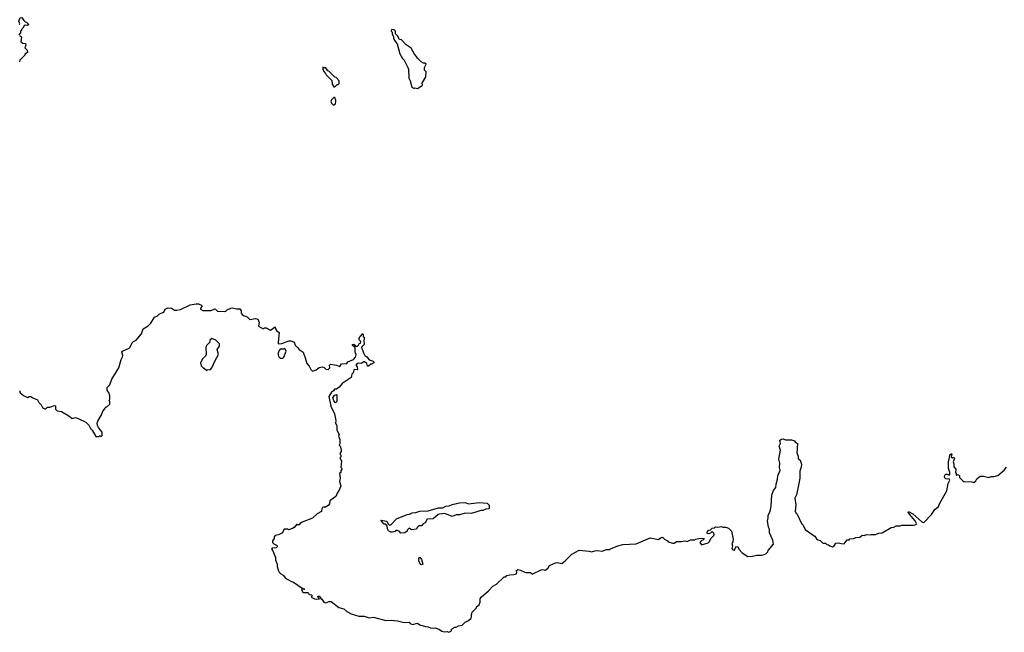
# Model space of a CAD drawing. Extents: x 2029662 to 2246637, y 225654 to 401419.
# Tile 102 of 256: x 2068159 to 2080084, y 314158 to 321585. Entities that reach past the tile are written whole.
import ezdxf

# ---------------------------------------------------------------- set-up
doc = ezdxf.new("R2010")
doc.units = 0

msp = doc.modelspace()

# ---------------------------------------------------------------- linework, layer by layer
at = {"layer": '0CON20XD'}
for points in [[(2068155, 321528), (2068162, 321535), (2068150, 321565), (2068163, 321607), (2068185, 321612), (2068207, 321577), (2068225, 321560), (2068240, 321555), (2068270, 321525), (2068255, 321513), (2068225, 321518), (2068211, 321509), (2068198, 321482), (2068180, 321465), (2068180, 321455), (2068170, 321445), (2068170, 321425), (2068148, 321402)], [(2072975, 320750), (2073032, 320785), (2073038, 320795), (2073032, 320815), (2073077, 320893), (2073082, 320952), (2073063, 320973), (2073062, 321005), (2073080, 321045), (2073067, 321057), (2073048, 321058), (2073020, 321075), (2072977, 321117), (2072965, 321140), (2072940, 321165), (2072899, 321239), (2072841, 321281), (2072785, 321340), (2072760, 321345), (2072735, 321390), (2072710, 321415), (2072710, 321445), (2072695, 321460), (2072663, 321467), (2072660, 321445), (2072670, 321435), (2072670, 321415), (2072687, 321377), (2072688, 321355), (2072710, 321315), (2072732, 321292), (2072765, 321170), (2072796, 321116), (2072816, 321096), (2072860, 321005), (2072866, 320985), (2072872, 320875), (2072890, 320845), (2072910, 320765), (2072935, 320750), (2072945, 320760), (2072975, 320750)], [(2068155, 321390), (2068165, 321390), (2068182, 321372), (2068173, 321315), (2068195, 321299), (2068230, 321295), (2068233, 321275), (2068223, 321245), (2068250, 321215), (2068252, 321188), (2068220, 321165), (2068220, 321155), (2068160, 321095), (2068157, 321073)], [(2071975, 320770), (2072002, 320798), (2072015, 320800), (2072028, 320812), (2072030, 320845), (2071990, 320885), (2071975, 320890), (2071905, 320960), (2071890, 320965), (2071865, 321000), (2071845, 321000), (2071832, 321008), (2071830, 320985), (2071842, 320955), (2071863, 320933), (2071870, 320915), (2071938, 320848), (2071943, 320803), (2071962, 320772), (2071975, 320770)], [(2071965, 320552), (2071982, 320565), (2071987, 320587), (2071988, 320605), (2071975, 320640), (2071965, 320640), (2071937, 320613), (2071928, 320595), (2071935, 320572), (2071955, 320553), (2071965, 320552)], [(2068155, 317090), (2068165, 317060), (2068205, 317028), (2068255, 317003), (2068275, 317017), (2068295, 317017), (2068319, 316999), (2068375, 316977), (2068389, 316945), (2068418, 316915), (2068433, 316885), (2068448, 316875), (2068465, 316867), (2068475, 316869), (2068495, 316888), (2068525, 316887), (2068579, 316909), (2068592, 316902), (2068594, 316864), (2068614, 316844), (2068665, 316833), (2068755, 316781), (2068795, 316750), (2068835, 316763), (2068865, 316748), (2068960, 316705), (2068995, 316670), (2069015, 316630), (2069035, 316610), (2069082, 316532), (2069115, 316530), (2069125, 316540), (2069135, 316540), (2069145, 316530), (2069158, 316542), (2069158, 316585), (2069115, 316640), (2069102, 316665), (2069098, 316695), (2069104, 316716), (2069150, 316795), (2069165, 316840), (2069190, 316865), (2069192, 316878), (2069205, 316890), (2069215, 316890), (2069250, 316925), (2069250, 316955), (2069242, 316965), (2069250, 316985), (2069250, 317025), (2069237, 317067), (2069218, 317088), (2069218, 317125), (2069252, 317158), (2069274, 317226), (2069358, 317365), (2069387, 317465), (2069403, 317497), (2069406, 317515), (2069395, 317556), (2069405, 317567), (2069485, 317602), (2069498, 317615), (2069515, 317662), (2069536, 317684), (2069569, 317701), (2069634, 317776), (2069655, 317837), (2069715, 317872), (2069746, 317904), (2069790, 317980), (2069827, 317993), (2069850, 318015), (2069874, 318026), (2069905, 318040), (2069922, 318075), (2069955, 318092), (2069996, 318086), (2070033, 318063), (2070063, 318063), (2070105, 318072), (2070225, 318127), (2070295, 318138), (2070325, 318138), (2070360, 318125), (2070368, 318115), (2070350, 318085), (2070350, 318075), (2070375, 318060), (2070475, 318060), (2070525, 318080), (2070553, 318053), (2070635, 318048), (2070655, 318050), (2070672, 318068), (2070715, 318088), (2070735, 318090), (2070785, 318078), (2070825, 318078), (2070842, 318055), (2070842, 318025), (2070852, 318012), (2070868, 317998), (2070915, 317982), (2070945, 317950), (2071015, 317962), (2071043, 317953), (2071058, 317915), (2071050, 317875), (2071065, 317860), (2071105, 317840), (2071115, 317840), (2071125, 317850), (2071145, 317850), (2071195, 317820), (2071255, 317860), (2071258, 317835), (2071268, 317815), (2071302, 317792), (2071288, 317675), (2071290, 317655), (2071332, 317658), (2071418, 317692), (2071442, 317692), (2071475, 317679), (2071486, 317665), (2071495, 317638), (2071525, 317612), (2071542, 317585), (2071592, 317555), (2071619, 317475), (2071638, 317415), (2071666, 317386), (2071684, 317344), (2071705, 317322), (2071751, 317339), (2071785, 317368), (2071825, 317377), (2071845, 317370), (2071866, 317346), (2071895, 317344), (2071914, 317365), (2071912, 317395), (2071925, 317408), (2071995, 317397), (2072035, 317380), (2072055, 317412), (2072122, 317418), (2072135, 317437), (2072203, 317467), (2072228, 317492), (2072234, 317525), (2072223, 317555), (2072222, 317612), (2072190, 317635), (2072190, 317645), (2072205, 317650), (2072228, 317628), (2072252, 317628), (2072268, 317642), (2072272, 317658), (2072288, 317662), (2072290, 317685), (2072272, 317702), (2072270, 317725), (2072280, 317735), (2072282, 317748), (2072298, 317762), (2072305, 317780), (2072320, 317765), (2072320, 317745), (2072330, 317735), (2072332, 317715), (2072328, 317695), (2072330, 317645), (2072300, 317615), (2072322, 317545), (2072338, 317515), (2072365, 317498), (2072392, 317462), (2072440, 317445), (2072450, 317435), (2072450, 317425), (2072425, 317408), (2072413, 317407), (2072385, 317383), (2072370, 317385), (2072362, 317415), (2072335, 317436), (2072325, 317437), (2072295, 317417), (2072265, 317420), (2072248, 317415), (2072230, 317395), (2072246, 317376), (2072252, 317345), (2072245, 317338), (2072215, 317342), (2072205, 317338), (2072197, 317305), (2072181, 317289), (2072176, 317265)], [(2070425, 317332), (2070435, 317340), (2070470, 317345), (2070486, 317364), (2070527, 317455), (2070568, 317525), (2070552, 317585), (2070580, 317625), (2070580, 317655), (2070535, 317700), (2070485, 317720), (2070462, 317698), (2070460, 317675), (2070425, 317640), (2070412, 317615), (2070416, 317524), (2070408, 317505), (2070372, 317475), (2070348, 317422), (2070355, 317390), (2070385, 317360), (2070395, 317360), (2070425, 317332)], [(2071345, 317480), (2071357, 317493), (2071388, 317565), (2071378, 317588), (2071365, 317600), (2071355, 317590), (2071315, 317590), (2071300, 317575), (2071288, 317542), (2071288, 317518), (2071300, 317495), (2071315, 317482), (2071345, 317480)], [(2072176, 317265), (2072172, 317248), (2072065, 317175), (2072029, 317131), (2071995, 317107), (2071970, 317105), (2071960, 317085), (2071935, 317070), (2071903, 317015), (2071928, 316898), (2071973, 316805), (2071987, 316725), (2071984, 316694), (2071998, 316665), (2071998, 316608), (2072028, 316555), (2072022, 316535), (2072037, 316495), (2072038, 316442), (2072030, 316425), (2072040, 316415), (2072052, 316375), (2072052, 316348), (2072040, 316335), (2072040, 316315), (2072050, 316305), (2072050, 316285), (2072042, 316278), (2072040, 316265), (2072058, 316235), (2072050, 316155), (2072058, 316148), (2072060, 316135), (2072050, 316115), (2072050, 316095), (2072032, 316085), (2072040, 316025), (2072032, 315985), (2072048, 315935), (2072032, 315888), (2072002, 315845), (2071986, 315804), (2071915, 315750), (2071910, 315715), (2071893, 315697), (2071855, 315672), (2071845, 315677), (2071825, 315672), (2071817, 315655), (2071815, 315622), (2071760, 315595), (2071705, 315542), (2071580, 315495), (2071565, 315480), (2071555, 315480), (2071545, 315460), (2071525, 315460), (2071515, 315470), (2071485, 315430), (2071462, 315418), (2071415, 315402), (2071405, 315408), (2071363, 315407), (2071352, 315398), (2071348, 315382), (2071340, 315365), (2071295, 315340), (2071255, 315330), (2071240, 315315), (2071240, 315295), (2071220, 315265), (2071220, 315245), (2071235, 315230), (2071270, 315215), (2071277, 315207), (2071277, 315195), (2071265, 315183), (2071215, 315177), (2071210, 315165), (2071226, 315146), (2071258, 315065), (2071257, 315035), (2071277, 314985), (2071277, 314955), (2071292, 314905), (2071302, 314885), (2071322, 314865), (2071349, 314849), (2071380, 314815), (2071405, 314799), (2071452, 314772), (2071475, 314766), (2071582, 314692), (2071612, 314685), (2071605, 314678), (2071585, 314682), (2071572, 314678), (2071585, 314648), (2071595, 314641), (2071651, 314641), (2071666, 314616), (2071695, 314612), (2071702, 314605), (2071690, 314585), (2071730, 314565), (2071755, 314559), (2071790, 314565), (2071775, 314580), (2071770, 314595), (2071785, 314597), (2071802, 314585), (2071802, 314572), (2071819, 314559), (2071842, 314522), (2071865, 314516), (2071907, 314533), (2071932, 314532), (2072025, 314458), (2072085, 314442), (2072122, 314412), (2072175, 314380), (2072265, 314354), (2072333, 314353), (2072392, 314332), (2072445, 314340), (2072592, 314302), (2072664, 314304), (2072736, 314296), (2072815, 314278), (2072875, 314280), (2072890, 314265), (2072915, 314253), (2072975, 314270), (2073005, 314250), (2073075, 314227), (2073105, 314226), (2073133, 314213), (2073165, 314207), (2073195, 314213), (2073245, 314192), (2073273, 314173), (2073305, 314162), (2073336, 314166), (2073355, 314158), (2073390, 314175), (2073390, 314195), (2073425, 314220), (2073445, 314220), (2073473, 314237), (2073517, 314243), (2073555, 314280), (2073595, 314302), (2073625, 314330), (2073632, 314345), (2073630, 314375), (2073638, 314402), (2073690, 314455), (2073690, 314465), (2073725, 314490), (2073736, 314524), (2073738, 314565), (2073750, 314585), (2073838, 314662), (2073891, 314719), (2073935, 314742), (2074025, 314830), (2074045, 314830), (2074060, 314845), (2074094, 314856), (2074143, 314857), (2074175, 314868), (2074182, 314885), (2074170, 314905), (2074191, 314918), (2074225, 314912), (2074275, 314886), (2074295, 314882), (2074345, 314883), (2074365, 314868), (2074375, 314867), (2074475, 314917), (2074495, 314920), (2074527, 314913), (2074559, 314941), (2074575, 314967), (2074648, 315002), (2074674, 315004), (2074725, 314993), (2074766, 315024), (2074845, 315107), (2074935, 315152), (2075055, 315142), (2075085, 315132), (2075124, 315146), (2075155, 315150), (2075215, 315142), (2075265, 315162), (2075305, 315160), (2075315, 315170), (2075405, 315208), (2075465, 315222), (2075625, 315232), (2075795, 315302), (2075895, 315282), (2075920, 315305), (2075945, 315310), (2075970, 315285), (2076005, 315268), (2076015, 315253), (2076065, 315238), (2076085, 315238), (2076115, 315257), (2076173, 315257), (2076215, 315268), (2076245, 315260), (2076285, 315277), (2076335, 315280), (2076343, 315287), (2076405, 315299), (2076450, 315295), (2076443, 315277), (2076414, 315266), (2076398, 315245), (2076415, 315220), (2076498, 315242), (2076515, 315260), (2076528, 315295), (2076565, 315330), (2076570, 315345), (2076568, 315358), (2076545, 315380), (2076525, 315360), (2076505, 315352), (2076490, 315355), (2076480, 315365), (2076500, 315395), (2076525, 315400), (2076545, 315420), (2076574, 315426), (2076585, 315437), (2076615, 315432), (2076655, 315440), (2076675, 315432), (2076713, 315433), (2076745, 315422), (2076780, 315385), (2076800, 315285), (2076798, 315255), (2076784, 315235), (2076794, 315205), (2076784, 315175), (2076795, 315157), (2076818, 315152), (2076832, 315195), (2076845, 315200), (2076859, 315189), (2076870, 315165), (2076911, 315121), (2076978, 315078), (2077035, 315080), (2077085, 315092), (2077145, 315092), (2077175, 315100), (2077195, 315110), (2077220, 315135), (2077225, 315150), (2077288, 315225), (2077282, 315275), (2077241, 315365), (2077240, 315405), (2077227, 315437), (2077216, 315505), (2077226, 315545), (2077224, 315575), (2077249, 315625), (2077259, 315689), (2077268, 315822), (2077290, 315875), (2077318, 315915), (2077321, 315955), (2077339, 316015), (2077341, 316055), (2077369, 316125), (2077360, 316155), (2077367, 316207), (2077354, 316255), (2077372, 316365), (2077358, 316415), (2077374, 316446), (2077364, 316486), (2077385, 316501), (2077404, 316504), (2077435, 316490), (2077505, 316492), (2077545, 316478), (2077557, 316457), (2077580, 316445), (2077571, 316335), (2077587, 316295), (2077588, 316265), (2077594, 316254), (2077612, 316245), (2077626, 316195), (2077625, 316160), (2077609, 316111), (2077606, 316025), (2077593, 315943), (2077567, 315825), (2077548, 315785), (2077558, 315705), (2077552, 315625), (2077560, 315605), (2077575, 315590), (2077628, 315475), (2077648, 315455), (2077672, 315405), (2077758, 315345), (2077788, 315325), (2077811, 315291), (2077825, 315280), (2077855, 315272), (2077885, 315240), (2077917, 315237), (2077933, 315223), (2077955, 315220), (2077970, 315205), (2078003, 315193), (2078022, 315205), (2078045, 315240), (2078075, 315242), (2078107, 315233), (2078145, 315232), (2078183, 315277), (2078205, 315280), (2078215, 315290), (2078257, 315293), (2078285, 315308), (2078335, 315310), (2078363, 315337), (2078385, 315330), (2078415, 315342), (2078465, 315338), (2078475, 315342), (2078523, 315343), (2078565, 315358), (2078607, 315363), (2078713, 315427), (2078747, 315433), (2078773, 315447), (2078825, 315450), (2078845, 315458), (2078985, 315458), (2079017, 315463), (2079020, 315475), (2079005, 315508), (2078935, 315591), (2078921, 315615), (2078925, 315622), (2078976, 315596), (2079085, 315498), (2079101, 315491), (2079115, 315492), (2079203, 315587), (2079244, 315646), (2079287, 315683), (2079303, 315725), (2079387, 315873), (2079405, 315960), (2079423, 316003), (2079417, 316017), (2079396, 316014), (2079375, 316020), (2079362, 316032), (2079361, 316045), (2079366, 316064), (2079375, 316073), (2079394, 316074), (2079415, 316063), (2079424, 316075), (2079424, 316095), (2079409, 316145), (2079409, 316225), (2079422, 316275), (2079425, 316310), (2079443, 316327), (2079450, 316315), (2079443, 316307), (2079440, 316285), (2079455, 316272), (2079475, 316280), (2079480, 316265), (2079463, 316225), (2079474, 316195), (2079475, 316162), (2079498, 316135), (2079493, 316095), (2079500, 316085), (2079500, 316065), (2079505, 316060), (2079515, 316070), (2079528, 316068), (2079540, 316055), (2079540, 316035), (2079580, 315995), (2079595, 315988), (2079692, 315982), (2079715, 315972), (2079738, 315995), (2079751, 316019), (2079791, 316049), (2079831, 316051), (2079895, 316036), (2079925, 316046), (2079963, 316047), (2080005, 316057), (2080082, 316125), (2080109, 316161)], [(2071985, 316940), (2071962, 316965), (2071950, 317005), (2071975, 317032), (2071995, 317040), (2072000, 317035), (2072000, 316955), (2071985, 316940)], [(2072775, 315360), (2072759, 315379), (2072735, 315390), (2072715, 315390), (2072705, 315380), (2072675, 315370), (2072655, 315372), (2072625, 315388), (2072614, 315414), (2072608, 315448), (2072585, 315470), (2072575, 315470), (2072562, 315482), (2072533, 315517), (2072605, 315506), (2072618, 315478), (2072632, 315462), (2072655, 315460), (2072722, 315535), (2072852, 315585), (2072882, 315588), (2072912, 315605), (2072958, 315612), (2073005, 315628), (2073108, 315632), (2073230, 315665), (2073282, 315668), (2073320, 315685), (2073360, 315690), (2073395, 315706), (2073484, 315726), (2073555, 315731), (2073595, 315716), (2073725, 315733), (2073822, 315725), (2073845, 315698), (2073847, 315665), (2073842, 315655), (2073805, 315650), (2073770, 315635), (2073745, 315633), (2073695, 315617), (2073625, 315599), (2073555, 315604), (2073485, 315580), (2073445, 315583), (2073395, 315560), (2073309, 315599), (2073245, 315592), (2073226, 315584), (2073165, 315532), (2073095, 315530), (2073070, 315485), (2073041, 315469), (2073025, 315450), (2072995, 315450), (2072972, 315428), (2072965, 315410), (2072905, 315400), (2072875, 315420), (2072852, 315398), (2072850, 315385), (2072825, 315363), (2072775, 315360)], [(2073025, 314974), (2073015, 314979), (2072994, 315025), (2072995, 315060), (2073005, 315070), (2073025, 315042), (2073040, 314985), (2073025, 314974)]]:
    msp.add_lwpolyline(points, dxfattribs=at)

doc.saveas('drawing.dxf')
